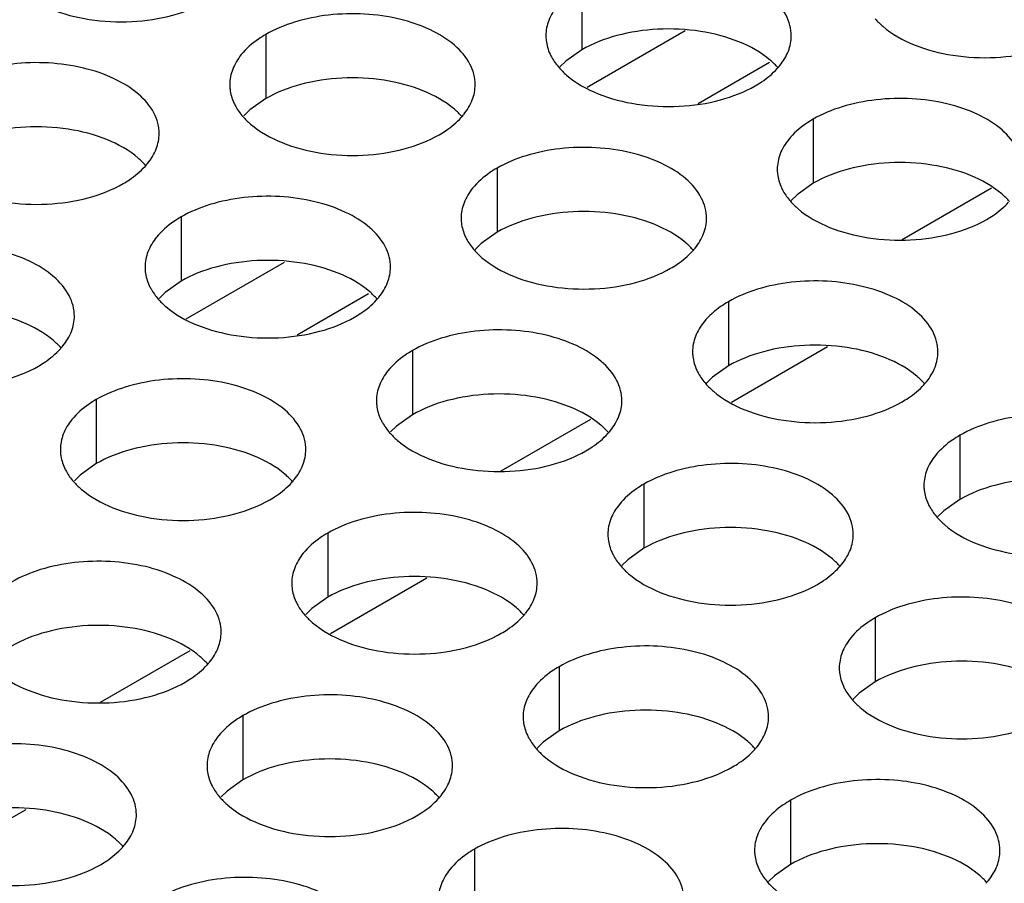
# Model space of a CAD drawing. Header units: inches. Extents: x 0 to 34, y 0 to 22.
# Tile 54 of 164: x 16.592 to 16.793, y 19.395 to 19.571. Entities that reach past the tile are written whole.
import ezdxf

# ---------------------------------------------------------------- set-up
doc = ezdxf.new("R2010")
doc.units = ezdxf.units.IN
doc.header["$LTSCALE"] = 1.87
doc.header["$MEASUREMENT"] = 0
doc.layers.get('0').update_dxf_attribs({"linetype": 'CONTINUOUS'})
doc.layers.add('02___PRT_ALL_AXES', color=7, linetype='CONTINUOUS')

msp = doc.modelspace()

# ---------------------------------------------------------------- linework, layer by layer
at = {"color": 7, "linetype": 'CONTINUOUS'}
for p, q in [((16.70762, 19.5571), (16.72762, 19.56865)), ((16.73023, 19.55382), (16.74478, 19.56223)), ((16.77179, 19.5261), (16.79005, 19.53665)), ((16.62597, 19.50995), (16.64597, 19.5215)), ((16.64858, 19.50668), (16.66313, 19.51508)), ((16.69014, 19.47896), (16.7084, 19.4895)), ((16.60849, 19.43182), (16.62675, 19.44236))]:
    msp.add_line(p, q, dxfattribs=at)
at = {"color": 3, "linetype": 'CONTINUOUS'}
for p, q in [((16.73703, 19.49297), (16.75664, 19.50429)), ((16.65538, 19.44583), (16.67499, 19.45715)), ((16.57373, 19.39868), (16.59334, 19.41))]:
    msp.add_line(p, q, dxfattribs=at)
at = {"layer": '02___PRT_ALL_AXES', "color": 7, "linetype": 'CONTINUOUS'}
for p, q in [((16.70655, 19.57782), (16.70655, 19.56476)), ((16.64215, 19.56786), (16.64215, 19.55479)), ((16.70655, 19.56476), (16.70329, 19.56244)), ((16.70329, 19.56244), (16.70208, 19.56125)), ((16.64215, 19.55479), (16.6389, 19.55248)), ((16.6389, 19.55248), (16.63769, 19.55129)), ((16.75369, 19.5506), (16.75369, 19.53754)), ((16.68929, 19.54064), (16.68929, 19.52757)), ((16.75369, 19.53754), (16.75044, 19.53522)), ((16.75044, 19.53522), (16.74922, 19.53403)), ((16.6249, 19.53068), (16.6249, 19.51761)), ((16.68929, 19.52757), (16.68604, 19.52526)), ((16.68604, 19.52526), (16.68483, 19.52407)), ((16.6249, 19.51761), (16.62165, 19.5153)), ((16.62165, 19.5153), (16.62043, 19.5141)), ((16.73643, 19.51342), (16.73643, 19.50036)), ((16.67204, 19.50346), (16.67204, 19.49039)), ((16.73643, 19.50036), (16.73318, 19.49804)), ((16.73318, 19.49804), (16.73197, 19.49685)), ((16.60764, 19.49349), (16.60764, 19.48043)), ((16.67204, 19.49039), (16.66879, 19.48808)), ((16.66879, 19.48808), (16.66757, 19.48689)), ((16.78358, 19.4862), (16.78358, 19.47314)), ((16.60764, 19.48043), (16.60439, 19.47811)), ((16.60439, 19.47811), (16.60318, 19.47692)), ((16.71918, 19.47624), (16.71918, 19.46318)), ((16.78358, 19.47314), (16.78032, 19.47082)), ((16.78032, 19.47082), (16.77911, 19.46963)), ((16.65479, 19.46628), (16.65479, 19.45321)), ((16.71918, 19.46318), (16.71593, 19.46086)), ((16.71593, 19.46086), (16.71471, 19.45967)), ((16.65479, 19.45321), (16.65153, 19.4509)), ((16.65153, 19.4509), (16.65032, 19.44971)), ((16.76632, 19.44902), (16.76632, 19.43596)), ((16.70193, 19.43906), (16.70193, 19.42599)), ((16.76632, 19.43596), (16.76307, 19.43364)), ((16.76307, 19.43364), (16.76186, 19.43245)), ((16.63753, 19.4291), (16.63753, 19.41603)), ((16.70193, 19.42599), (16.69867, 19.42368)), ((16.69867, 19.42368), (16.69746, 19.42249)), ((16.63753, 19.41603), (16.63428, 19.41372)), ((16.63428, 19.41372), (16.63307, 19.41252)), ((16.74907, 19.41184), (16.74907, 19.39878)), ((16.68467, 19.40188), (16.68467, 19.38881)), ((16.74907, 19.39878), (16.74581, 19.39646)), ((16.74581, 19.39646), (16.7446, 19.39527))]:
    msp.add_line(p, q, dxfattribs=at)
at = {"layer": '02___PRT_ALL_AXES', "color": 3, "linetype": 'CONTINUOUS'}
for centre in [(16.73629, 19.57009), (16.67189, 19.56013), (16.6075, 19.55016), (16.71903, 19.53291), (16.65464, 19.52295), (16.59024, 19.51298), (16.76617, 19.50569), (16.70178, 19.49573), (16.63738, 19.48576), (16.74892, 19.46851), (16.68452, 19.45855), (16.62013, 19.44858), (16.73166, 19.43133), (16.66727, 19.42137), (16.60287, 19.4114), (16.7788, 19.40411)]:
    msp.add_arc(centre, 0.01363, 317.6963, 321.0163, dxfattribs=at)
for points, knots in [([(16.74923, 19.5676), (16.74923, 19.56831), (16.74904, 19.56977), (16.74789, 19.57268), (16.74496, 19.57605), (16.73994, 19.5791), (16.73367, 19.58119), (16.72665, 19.58218), (16.71942, 19.58198), (16.71259, 19.58062), (16.7084, 19.57889), (16.70655, 19.57782)], [0, 0, 0, 0, 0.042883, 0.087524, 0.186914, 0.304219, 0.43794, 0.582356, 0.729558, 0.871282, 1, 1, 1, 1]), ([(16.59835, 19.57304), (16.60087, 19.57203), (16.60635, 19.57061), (16.61483, 19.57021), (16.62306, 19.57142), (16.62815, 19.57338), (16.63037, 19.57466)], [0, 0, 0, 0, 0.247189, 0.509885, 0.767301, 1, 1, 1, 1]), ([(16.70157, 19.57371), (16.70085, 19.57282), (16.69967, 19.5709), (16.69923, 19.56868), (16.69923, 19.56762)], [0, 0, 0, 0, 0.520681, 1, 1, 1, 1]), ([(16.68483, 19.55764), (16.68483, 19.55835), (16.68464, 19.55981), (16.68349, 19.56272), (16.68057, 19.56608), (16.67555, 19.56913), (16.66928, 19.57123), (16.66225, 19.57222), (16.65503, 19.57202), (16.6482, 19.57065), (16.644, 19.56892), (16.64215, 19.56786)], [0, 0, 0, 0, 0.042883, 0.087524, 0.186914, 0.304219, 0.43794, 0.582356, 0.729558, 0.871282, 1, 1, 1, 1]), ([(16.76631, 19.57107), (16.76678, 19.57052), (16.76909, 19.56827), (16.77198, 19.56668), (16.77428, 19.56575)], [0, 0, 0, 0, 0.226307, 1, 1, 1, 1]), ([(16.64215, 19.56786), (16.64165, 19.56757), (16.63983, 19.56642), (16.63817, 19.56498), (16.63717, 19.56375)], [0, 0, 0, 0, 0.268123, 1, 1, 1, 1]), ([(16.69923, 19.56762), (16.69923, 19.56731), (16.6993, 19.56602), (16.69967, 19.56476), (16.70008, 19.56388)], [0, 0, 0, 0, 0.245663, 1, 1, 1, 1]), ([(16.74688, 19.56151), (16.74761, 19.56241), (16.74878, 19.56432), (16.74923, 19.56654), (16.74923, 19.5676)], [0, 0, 0, 0, 0.520681, 1, 1, 1, 1]), ([(16.77428, 19.56575), (16.7768, 19.56473), (16.78228, 19.56332), (16.79076, 19.56291), (16.79899, 19.56413), (16.80408, 19.56609), (16.8063, 19.56737)], [0, 0, 0, 0, 0.247189, 0.509885, 0.767301, 1, 1, 1, 1]), ([(16.63717, 19.56375), (16.63645, 19.56286), (16.63528, 19.56094), (16.63483, 19.55872), (16.63483, 19.55766)], [0, 0, 0, 0, 0.520681, 1, 1, 1, 1]), ([(16.70008, 19.56388), (16.70019, 19.56363), (16.7007, 19.56265), (16.70136, 19.56174), (16.70191, 19.56111)], [0, 0, 0, 0, 0.240409, 1, 1, 1, 1]), ([(16.62044, 19.54768), (16.62044, 19.54839), (16.62025, 19.54985), (16.6191, 19.55276), (16.61617, 19.55612), (16.61115, 19.55917), (16.60488, 19.56127), (16.59786, 19.56226), (16.59063, 19.56206), (16.5838, 19.56069), (16.57961, 19.55896), (16.57776, 19.55789)], [0, 0, 0, 0, 0.042883, 0.087524, 0.186914, 0.304219, 0.43794, 0.582356, 0.729558, 0.871282, 1, 1, 1, 1]), ([(16.70191, 19.56111), (16.70239, 19.56056), (16.70469, 19.55831), (16.70758, 19.55672), (16.70989, 19.55579)], [0, 0, 0, 0, 0.226307, 1, 1, 1, 1]), ([(16.7419, 19.55741), (16.74234, 19.55766), (16.74395, 19.55866), (16.74543, 19.55988), (16.74637, 19.56091)], [0, 0, 0, 0, 0.265362, 1, 1, 1, 1]), ([(16.63483, 19.55766), (16.63483, 19.55734), (16.6349, 19.55606), (16.63528, 19.55479), (16.63568, 19.55391)], [0, 0, 0, 0, 0.245663, 1, 1, 1, 1]), ([(16.68249, 19.55155), (16.68321, 19.55244), (16.68439, 19.55436), (16.68483, 19.55658), (16.68483, 19.55764)], [0, 0, 0, 0, 0.520681, 1, 1, 1, 1]), ([(16.70989, 19.55579), (16.71241, 19.55477), (16.71789, 19.55336), (16.72636, 19.55295), (16.7346, 19.55417), (16.73969, 19.55613), (16.7419, 19.55741)], [0, 0, 0, 0, 0.247189, 0.509885, 0.767301, 1, 1, 1, 1]), ([(16.63568, 19.55391), (16.6358, 19.55367), (16.6363, 19.55268), (16.63696, 19.55178), (16.63752, 19.55114)], [0, 0, 0, 0, 0.240409, 1, 1, 1, 1]), ([(16.79637, 19.54038), (16.79637, 19.5411), (16.79618, 19.54256), (16.79503, 19.54547), (16.7921, 19.54883), (16.78708, 19.55188), (16.78082, 19.55398), (16.77379, 19.55496), (16.76656, 19.55477), (16.75973, 19.5534), (16.75554, 19.55167), (16.75369, 19.5506)], [0, 0, 0, 0, 0.042883, 0.087524, 0.186914, 0.304219, 0.43794, 0.582356, 0.729558, 0.871282, 1, 1, 1, 1]), ([(16.63752, 19.55114), (16.63799, 19.5506), (16.6403, 19.54834), (16.64319, 19.54676), (16.64549, 19.54583)], [0, 0, 0, 0, 0.226307, 1, 1, 1, 1]), ([(16.67751, 19.54744), (16.67795, 19.54769), (16.67956, 19.5487), (16.68104, 19.54992), (16.68197, 19.55095)], [0, 0, 0, 0, 0.265362, 1, 1, 1, 1]), ([(16.75369, 19.5506), (16.75319, 19.55031), (16.75136, 19.54916), (16.7497, 19.54772), (16.74871, 19.54649)], [0, 0, 0, 0, 0.268123, 1, 1, 1, 1]), ([(16.61809, 19.54159), (16.61882, 19.54248), (16.61999, 19.5444), (16.62044, 19.54662), (16.62044, 19.54768)], [0, 0, 0, 0, 0.520681, 1, 1, 1, 1]), ([(16.64549, 19.54583), (16.64801, 19.54481), (16.65349, 19.5434), (16.66197, 19.54299), (16.6702, 19.54421), (16.67529, 19.54616), (16.67751, 19.54744)], [0, 0, 0, 0, 0.247189, 0.509885, 0.767301, 1, 1, 1, 1]), ([(16.74871, 19.54649), (16.74799, 19.5456), (16.74681, 19.54368), (16.74637, 19.54146), (16.74637, 19.5404)], [0, 0, 0, 0, 0.520681, 1, 1, 1, 1]), ([(16.73197, 19.53042), (16.73197, 19.53113), (16.73178, 19.53259), (16.73063, 19.5355), (16.72771, 19.53886), (16.72269, 19.54191), (16.71642, 19.54401), (16.70939, 19.545), (16.70217, 19.5448), (16.69534, 19.54343), (16.69115, 19.54171), (16.68929, 19.54064)], [0, 0, 0, 0, 0.042883, 0.087524, 0.186914, 0.304219, 0.43794, 0.582356, 0.729558, 0.871282, 1, 1, 1, 1]), ([(16.61311, 19.53748), (16.61355, 19.53773), (16.61516, 19.53873), (16.61664, 19.53996), (16.61758, 19.54099)], [0, 0, 0, 0, 0.265362, 1, 1, 1, 1]), ([(16.68929, 19.54064), (16.68879, 19.54035), (16.68697, 19.5392), (16.68531, 19.53776), (16.68431, 19.53653)], [0, 0, 0, 0, 0.268123, 1, 1, 1, 1]), ([(16.74637, 19.5404), (16.74637, 19.54009), (16.74644, 19.5388), (16.74681, 19.53754), (16.74722, 19.53666)], [0, 0, 0, 0, 0.245663, 1, 1, 1, 1]), ([(16.5811, 19.53586), (16.58362, 19.53484), (16.5891, 19.53343), (16.59757, 19.53302), (16.60581, 19.53424), (16.6109, 19.5362), (16.61311, 19.53748)], [0, 0, 0, 0, 0.247189, 0.509885, 0.767301, 1, 1, 1, 1]), ([(16.68431, 19.53653), (16.68359, 19.53564), (16.68242, 19.53372), (16.68197, 19.5315), (16.68197, 19.53044)], [0, 0, 0, 0, 0.520681, 1, 1, 1, 1]), ([(16.74722, 19.53666), (16.74733, 19.53642), (16.74784, 19.53543), (16.7485, 19.53452), (16.74905, 19.53389)], [0, 0, 0, 0, 0.240409, 1, 1, 1, 1]), ([(16.66758, 19.52046), (16.66758, 19.52117), (16.66739, 19.52263), (16.66624, 19.52554), (16.66331, 19.5289), (16.65829, 19.53195), (16.65203, 19.53405), (16.645, 19.53504), (16.63777, 19.53484), (16.63094, 19.53347), (16.62675, 19.53174), (16.6249, 19.53068)], [0, 0, 0, 0, 0.042883, 0.087524, 0.186914, 0.304219, 0.43794, 0.582356, 0.729558, 0.871282, 1, 1, 1, 1]), ([(16.74905, 19.53389), (16.74953, 19.53334), (16.75184, 19.53109), (16.75472, 19.5295), (16.75703, 19.52857)], [0, 0, 0, 0, 0.226307, 1, 1, 1, 1]), ([(16.78904, 19.53019), (16.78948, 19.53044), (16.79109, 19.53144), (16.79257, 19.53266), (16.79351, 19.53369)], [0, 0, 0, 0, 0.265362, 1, 1, 1, 1]), ([(16.6249, 19.53068), (16.6244, 19.53039), (16.62257, 19.52924), (16.62091, 19.5278), (16.61992, 19.52657)], [0, 0, 0, 0, 0.268123, 1, 1, 1, 1]), ([(16.68197, 19.53044), (16.68197, 19.53012), (16.68204, 19.52884), (16.68242, 19.52758), (16.68282, 19.5267)], [0, 0, 0, 0, 0.245663, 1, 1, 1, 1]), ([(16.72963, 19.52433), (16.73035, 19.52522), (16.73153, 19.52714), (16.73197, 19.52936), (16.73197, 19.53042)], [0, 0, 0, 0, 0.520681, 1, 1, 1, 1]), ([(16.75703, 19.52857), (16.75955, 19.52755), (16.76503, 19.52614), (16.7735, 19.52573), (16.78174, 19.52695), (16.78683, 19.52891), (16.78904, 19.53019)], [0, 0, 0, 0, 0.247189, 0.509885, 0.767301, 1, 1, 1, 1]), ([(16.61992, 19.52657), (16.6192, 19.52568), (16.61802, 19.52376), (16.61758, 19.52154), (16.61758, 19.52048)], [0, 0, 0, 0, 0.520681, 1, 1, 1, 1]), ([(16.68282, 19.5267), (16.68294, 19.52645), (16.68344, 19.52547), (16.6841, 19.52456), (16.68466, 19.52392)], [0, 0, 0, 0, 0.240409, 1, 1, 1, 1]), ([(16.60318, 19.5105), (16.60318, 19.51121), (16.60299, 19.51267), (16.60184, 19.51558), (16.59892, 19.51894), (16.5939, 19.52199), (16.58763, 19.52409), (16.5806, 19.52507), (16.57338, 19.52488), (16.56655, 19.52351), (16.56235, 19.52178), (16.5605, 19.52071)], [0, 0, 0, 0, 0.042883, 0.087524, 0.186914, 0.304219, 0.43794, 0.582356, 0.729558, 0.871282, 1, 1, 1, 1]), ([(16.68466, 19.52392), (16.68514, 19.52338), (16.68744, 19.52112), (16.69033, 19.51954), (16.69263, 19.51861)], [0, 0, 0, 0, 0.226307, 1, 1, 1, 1]), ([(16.72465, 19.52022), (16.72509, 19.52048), (16.7267, 19.52148), (16.72818, 19.5227), (16.72912, 19.52373)], [0, 0, 0, 0, 0.265362, 1, 1, 1, 1]), ([(16.61758, 19.52048), (16.61758, 19.52016), (16.61765, 19.51888), (16.61802, 19.51761), (16.61843, 19.51673)], [0, 0, 0, 0, 0.245663, 1, 1, 1, 1]), ([(16.66523, 19.51437), (16.66596, 19.51526), (16.66713, 19.51718), (16.66758, 19.5194), (16.66758, 19.52046)], [0, 0, 0, 0, 0.520681, 1, 1, 1, 1]), ([(16.69263, 19.51861), (16.69515, 19.51759), (16.70063, 19.51618), (16.70911, 19.51577), (16.71734, 19.51699), (16.72244, 19.51895), (16.72465, 19.52022)], [0, 0, 0, 0, 0.247189, 0.509885, 0.767301, 1, 1, 1, 1]), ([(16.77911, 19.5032), (16.77911, 19.50392), (16.77892, 19.50537), (16.77777, 19.50829), (16.77485, 19.51165), (16.76983, 19.5147), (16.76356, 19.5168), (16.75653, 19.51778), (16.74931, 19.51758), (16.74248, 19.51622), (16.73829, 19.51449), (16.73643, 19.51342)], [0, 0, 0, 0, 0.042883, 0.087524, 0.186914, 0.304219, 0.43794, 0.582356, 0.729558, 0.871282, 1, 1, 1, 1]), ([(16.61843, 19.51673), (16.61854, 19.51649), (16.61905, 19.5155), (16.61971, 19.5146), (16.62026, 19.51396)], [0, 0, 0, 0, 0.240409, 1, 1, 1, 1]), ([(16.62026, 19.51396), (16.62074, 19.51341), (16.62304, 19.51116), (16.62593, 19.50958), (16.62824, 19.50864)], [0, 0, 0, 0, 0.226307, 1, 1, 1, 1]), ([(16.66025, 19.51026), (16.66069, 19.51051), (16.6623, 19.51151), (16.66378, 19.51274), (16.66472, 19.51377)], [0, 0, 0, 0, 0.265362, 1, 1, 1, 1]), ([(16.73643, 19.51342), (16.73593, 19.51313), (16.73411, 19.51198), (16.73245, 19.51054), (16.73145, 19.50931)], [0, 0, 0, 0, 0.268123, 1, 1, 1, 1]), ([(16.60084, 19.50441), (16.60156, 19.5053), (16.60274, 19.50722), (16.60318, 19.50944), (16.60318, 19.5105)], [0, 0, 0, 0, 0.520681, 1, 1, 1, 1]), ([(16.62824, 19.50864), (16.63076, 19.50763), (16.63624, 19.50622), (16.64471, 19.50581), (16.65295, 19.50703), (16.65804, 19.50898), (16.66025, 19.51026)], [0, 0, 0, 0, 0.247189, 0.509885, 0.767301, 1, 1, 1, 1]), ([(16.73145, 19.50931), (16.73073, 19.50842), (16.72956, 19.5065), (16.72911, 19.50428), (16.72911, 19.50322)], [0, 0, 0, 0, 0.520681, 1, 1, 1, 1]), ([(16.71472, 19.49324), (16.71472, 19.49395), (16.71453, 19.49541), (16.71338, 19.49832), (16.71045, 19.50168), (16.70543, 19.50473), (16.69917, 19.50683), (16.69214, 19.50782), (16.68491, 19.50762), (16.67808, 19.50625), (16.67389, 19.50453), (16.67204, 19.50346)], [0, 0, 0, 0, 0.042883, 0.087524, 0.186914, 0.304219, 0.43794, 0.582356, 0.729558, 0.871282, 1, 1, 1, 1]), ([(16.59586, 19.5003), (16.5963, 19.50055), (16.59791, 19.50155), (16.59939, 19.50278), (16.60033, 19.50381)], [0, 0, 0, 0, 0.265362, 1, 1, 1, 1]), ([(16.67204, 19.50346), (16.67154, 19.50317), (16.66971, 19.50202), (16.66805, 19.50058), (16.66706, 19.49935)], [0, 0, 0, 0, 0.268123, 1, 1, 1, 1]), ([(16.72911, 19.50322), (16.72911, 19.50291), (16.72919, 19.50162), (16.72956, 19.50036), (16.72996, 19.49948)], [0, 0, 0, 0, 0.245663, 1, 1, 1, 1]), ([(16.77677, 19.49711), (16.77749, 19.49801), (16.77867, 19.49992), (16.77911, 19.50215), (16.77911, 19.5032)], [0, 0, 0, 0, 0.520681, 1, 1, 1, 1]), ([(16.56384, 19.49868), (16.56636, 19.49766), (16.57184, 19.49625), (16.58032, 19.49584), (16.58855, 19.49706), (16.59365, 19.49902), (16.59586, 19.5003)], [0, 0, 0, 0, 0.247189, 0.509885, 0.767301, 1, 1, 1, 1]), ([(16.66706, 19.49935), (16.66634, 19.49846), (16.66516, 19.49654), (16.66472, 19.49432), (16.66472, 19.49326)], [0, 0, 0, 0, 0.520681, 1, 1, 1, 1]), ([(16.72996, 19.49948), (16.73008, 19.49923), (16.73058, 19.49825), (16.73124, 19.49734), (16.7318, 19.49671)], [0, 0, 0, 0, 0.240409, 1, 1, 1, 1]), ([(16.65032, 19.48328), (16.65032, 19.48399), (16.65013, 19.48545), (16.64898, 19.48836), (16.64606, 19.49172), (16.64104, 19.49477), (16.63477, 19.49687), (16.62774, 19.49786), (16.62052, 19.49766), (16.61369, 19.49629), (16.6095, 19.49456), (16.60764, 19.49349)], [0, 0, 0, 0, 0.042883, 0.087524, 0.186914, 0.304219, 0.43794, 0.582356, 0.729558, 0.871282, 1, 1, 1, 1]), ([(16.7318, 19.49671), (16.73228, 19.49616), (16.73458, 19.49391), (16.73747, 19.49232), (16.73977, 19.49139)], [0, 0, 0, 0, 0.226307, 1, 1, 1, 1]), ([(16.77179, 19.49301), (16.77223, 19.49326), (16.77384, 19.49426), (16.77532, 19.49548), (16.77626, 19.49651)], [0, 0, 0, 0, 0.265362, 1, 1, 1, 1]), ([(16.60764, 19.49349), (16.60714, 19.49321), (16.60532, 19.49206), (16.60366, 19.49062), (16.60266, 19.48939)], [0, 0, 0, 0, 0.268123, 1, 1, 1, 1]), ([(16.66472, 19.49326), (16.66472, 19.49294), (16.66479, 19.49166), (16.66516, 19.49039), (16.66557, 19.48951)], [0, 0, 0, 0, 0.245663, 1, 1, 1, 1]), ([(16.71238, 19.48715), (16.7131, 19.48804), (16.71427, 19.48996), (16.71472, 19.49218), (16.71472, 19.49324)], [0, 0, 0, 0, 0.520681, 1, 1, 1, 1]), ([(16.73977, 19.49139), (16.74229, 19.49037), (16.74777, 19.48896), (16.75625, 19.48855), (16.76448, 19.48977), (16.76958, 19.49173), (16.77179, 19.49301)], [0, 0, 0, 0, 0.247189, 0.509885, 0.767301, 1, 1, 1, 1]), ([(16.60266, 19.48939), (16.60194, 19.48849), (16.60077, 19.48658), (16.60032, 19.48436), (16.60032, 19.4833)], [0, 0, 0, 0, 0.520681, 1, 1, 1, 1]), ([(16.66557, 19.48951), (16.66568, 19.48927), (16.66619, 19.48828), (16.66685, 19.48738), (16.6674, 19.48674)], [0, 0, 0, 0, 0.240409, 1, 1, 1, 1]), ([(16.82625, 19.47598), (16.82625, 19.4767), (16.82606, 19.47816), (16.82491, 19.48107), (16.82199, 19.48443), (16.81697, 19.48748), (16.8107, 19.48958), (16.80367, 19.49056), (16.79645, 19.49037), (16.78962, 19.489), (16.78543, 19.48727), (16.78358, 19.4862)], [0, 0, 0, 0, 0.042883, 0.087524, 0.186914, 0.304219, 0.43794, 0.582356, 0.729558, 0.871282, 1, 1, 1, 1]), ([(16.6674, 19.48674), (16.66788, 19.4862), (16.67019, 19.48394), (16.67307, 19.48236), (16.67538, 19.48143)], [0, 0, 0, 0, 0.226307, 1, 1, 1, 1]), ([(16.7074, 19.48304), (16.70783, 19.4833), (16.70944, 19.4843), (16.71092, 19.48552), (16.71186, 19.48655)], [0, 0, 0, 0, 0.265362, 1, 1, 1, 1]), ([(16.78358, 19.4862), (16.78307, 19.48591), (16.78125, 19.48476), (16.77959, 19.48332), (16.7786, 19.48209)], [0, 0, 0, 0, 0.268123, 1, 1, 1, 1]), ([(16.60032, 19.4833), (16.60032, 19.48298), (16.60039, 19.4817), (16.60077, 19.48043), (16.60117, 19.47955)], [0, 0, 0, 0, 0.245663, 1, 1, 1, 1]), ([(16.64798, 19.47719), (16.6487, 19.47808), (16.64988, 19.48), (16.65032, 19.48222), (16.65032, 19.48328)], [0, 0, 0, 0, 0.520681, 1, 1, 1, 1]), ([(16.67538, 19.48143), (16.6779, 19.48041), (16.68338, 19.479), (16.69185, 19.47859), (16.70009, 19.47981), (16.70518, 19.48176), (16.7074, 19.48304)], [0, 0, 0, 0, 0.247189, 0.509885, 0.767301, 1, 1, 1, 1]), ([(16.7786, 19.48209), (16.77787, 19.4812), (16.7767, 19.47928), (16.77625, 19.47706), (16.77625, 19.476)], [0, 0, 0, 0, 0.520681, 1, 1, 1, 1]), ([(16.60117, 19.47955), (16.60129, 19.47931), (16.60179, 19.47832), (16.60245, 19.47742), (16.60301, 19.47678)], [0, 0, 0, 0, 0.240409, 1, 1, 1, 1]), ([(16.76186, 19.46602), (16.76186, 19.46673), (16.76167, 19.46819), (16.76052, 19.4711), (16.75759, 19.47447), (16.75257, 19.47751), (16.74631, 19.47961), (16.73928, 19.4806), (16.73205, 19.4804), (16.72522, 19.47904), (16.72103, 19.47731), (16.71918, 19.47624)], [0, 0, 0, 0, 0.042883, 0.087524, 0.186914, 0.304219, 0.43794, 0.582356, 0.729558, 0.871282, 1, 1, 1, 1]), ([(16.60301, 19.47678), (16.60349, 19.47623), (16.60579, 19.47398), (16.60868, 19.4724), (16.61098, 19.47146)], [0, 0, 0, 0, 0.226307, 1, 1, 1, 1]), ([(16.643, 19.47308), (16.64344, 19.47333), (16.64505, 19.47433), (16.64653, 19.47556), (16.64747, 19.47659)], [0, 0, 0, 0, 0.265362, 1, 1, 1, 1]), ([(16.71918, 19.47624), (16.71868, 19.47595), (16.71685, 19.4748), (16.71519, 19.47336), (16.7142, 19.47213)], [0, 0, 0, 0, 0.268123, 1, 1, 1, 1]), ([(16.77625, 19.476), (16.77625, 19.47569), (16.77633, 19.4744), (16.7767, 19.47314), (16.7771, 19.47226)], [0, 0, 0, 0, 0.245663, 1, 1, 1, 1]), ([(16.61098, 19.47146), (16.6135, 19.47045), (16.61898, 19.46903), (16.62746, 19.46863), (16.63569, 19.46984), (16.64079, 19.4718), (16.643, 19.47308)], [0, 0, 0, 0, 0.247189, 0.509885, 0.767301, 1, 1, 1, 1]), ([(16.7142, 19.47213), (16.71348, 19.47124), (16.7123, 19.46932), (16.71186, 19.4671), (16.71186, 19.46604)], [0, 0, 0, 0, 0.520681, 1, 1, 1, 1]), ([(16.7771, 19.47226), (16.77722, 19.47202), (16.77772, 19.47103), (16.77838, 19.47012), (16.77894, 19.46949)], [0, 0, 0, 0, 0.240409, 1, 1, 1, 1]), ([(16.69746, 19.45606), (16.69746, 19.45677), (16.69727, 19.45823), (16.69612, 19.46114), (16.6932, 19.4645), (16.68818, 19.46755), (16.68191, 19.46965), (16.67488, 19.47064), (16.66766, 19.47044), (16.66083, 19.46907), (16.65664, 19.46734), (16.65479, 19.46628)], [0, 0, 0, 0, 0.042883, 0.087524, 0.186914, 0.304219, 0.43794, 0.582356, 0.729558, 0.871282, 1, 1, 1, 1]), ([(16.77894, 19.46949), (16.77942, 19.46894), (16.78172, 19.46669), (16.78461, 19.4651), (16.78691, 19.46417)], [0, 0, 0, 0, 0.226307, 1, 1, 1, 1]), ([(16.65479, 19.46628), (16.65428, 19.46599), (16.65246, 19.46484), (16.6508, 19.4634), (16.64981, 19.46217)], [0, 0, 0, 0, 0.268123, 1, 1, 1, 1]), ([(16.71186, 19.46604), (16.71186, 19.46573), (16.71193, 19.46444), (16.7123, 19.46318), (16.71271, 19.4623)], [0, 0, 0, 0, 0.245663, 1, 1, 1, 1]), ([(16.75952, 19.45993), (16.76024, 19.46083), (16.76141, 19.46274), (16.76186, 19.46496), (16.76186, 19.46602)], [0, 0, 0, 0, 0.520681, 1, 1, 1, 1]), ([(16.78691, 19.46417), (16.78943, 19.46315), (16.79491, 19.46174), (16.80339, 19.46133), (16.81162, 19.46255), (16.81672, 19.46451), (16.81893, 19.46579)], [0, 0, 0, 0, 0.247189, 0.509885, 0.767301, 1, 1, 1, 1]), ([(16.64981, 19.46217), (16.64908, 19.46128), (16.64791, 19.45936), (16.64746, 19.45714), (16.64746, 19.45608)], [0, 0, 0, 0, 0.520681, 1, 1, 1, 1]), ([(16.71271, 19.4623), (16.71282, 19.46205), (16.71333, 19.46107), (16.71399, 19.46016), (16.71454, 19.45953)], [0, 0, 0, 0, 0.240409, 1, 1, 1, 1]), ([(16.63307, 19.4461), (16.63307, 19.44681), (16.63288, 19.44827), (16.63173, 19.45118), (16.6288, 19.45454), (16.62378, 19.45759), (16.61752, 19.45969), (16.61049, 19.46068), (16.60326, 19.46048), (16.59643, 19.45911), (16.59224, 19.45738), (16.59039, 19.45631)], [0, 0, 0, 0, 0.042883, 0.087524, 0.186914, 0.304219, 0.43794, 0.582356, 0.729558, 0.871282, 1, 1, 1, 1]), ([(16.71454, 19.45953), (16.71502, 19.45898), (16.71733, 19.45673), (16.72021, 19.45514), (16.72252, 19.45421)], [0, 0, 0, 0, 0.226307, 1, 1, 1, 1]), ([(16.75454, 19.45583), (16.75497, 19.45608), (16.75658, 19.45708), (16.75806, 19.4583), (16.759, 19.45933)], [0, 0, 0, 0, 0.265362, 1, 1, 1, 1]), ([(16.64746, 19.45608), (16.64746, 19.45576), (16.64754, 19.45448), (16.64791, 19.45321), (16.64831, 19.45233)], [0, 0, 0, 0, 0.245663, 1, 1, 1, 1]), ([(16.69512, 19.44997), (16.69584, 19.45086), (16.69702, 19.45278), (16.69746, 19.455), (16.69746, 19.45606)], [0, 0, 0, 0, 0.520681, 1, 1, 1, 1]), ([(16.72252, 19.45421), (16.72504, 19.45319), (16.73052, 19.45178), (16.73899, 19.45137), (16.74723, 19.45259), (16.75232, 19.45455), (16.75454, 19.45583)], [0, 0, 0, 0, 0.247189, 0.509885, 0.767301, 1, 1, 1, 1]), ([(16.809, 19.4388), (16.809, 19.43952), (16.80881, 19.44098), (16.80766, 19.44389), (16.80473, 19.44725), (16.79971, 19.4503), (16.79345, 19.4524), (16.78642, 19.45338), (16.77919, 19.45319), (16.77236, 19.45182), (16.76817, 19.45009), (16.76632, 19.44902)], [0, 0, 0, 0, 0.042883, 0.087524, 0.186914, 0.304219, 0.43794, 0.582356, 0.729558, 0.871282, 1, 1, 1, 1]), ([(16.64831, 19.45233), (16.64843, 19.45209), (16.64893, 19.4511), (16.64959, 19.4502), (16.65015, 19.44956)], [0, 0, 0, 0, 0.240409, 1, 1, 1, 1]), ([(16.65015, 19.44956), (16.65063, 19.44902), (16.65293, 19.44676), (16.65582, 19.44518), (16.65812, 19.44425)], [0, 0, 0, 0, 0.226307, 1, 1, 1, 1]), ([(16.69014, 19.44586), (16.69058, 19.44611), (16.69219, 19.44712), (16.69367, 19.44834), (16.69461, 19.44937)], [0, 0, 0, 0, 0.265362, 1, 1, 1, 1]), ([(16.76632, 19.44902), (16.76582, 19.44873), (16.76399, 19.44758), (16.76233, 19.44614), (16.76134, 19.44491)], [0, 0, 0, 0, 0.268123, 1, 1, 1, 1]), ([(16.63073, 19.44001), (16.63145, 19.4409), (16.63262, 19.44282), (16.63307, 19.44504), (16.63307, 19.4461)], [0, 0, 0, 0, 0.520681, 1, 1, 1, 1]), ([(16.65812, 19.44425), (16.66064, 19.44323), (16.66612, 19.44182), (16.6746, 19.44141), (16.68283, 19.44263), (16.68793, 19.44458), (16.69014, 19.44586)], [0, 0, 0, 0, 0.247189, 0.509885, 0.767301, 1, 1, 1, 1]), ([(16.7446, 19.42884), (16.7446, 19.42955), (16.74441, 19.43101), (16.74326, 19.43392), (16.74034, 19.43728), (16.73532, 19.44033), (16.72905, 19.44243), (16.72202, 19.44342), (16.7148, 19.44322), (16.70797, 19.44185), (16.70378, 19.44013), (16.70193, 19.43906)], [0, 0, 0, 0, 0.042883, 0.087524, 0.186914, 0.304219, 0.43794, 0.582356, 0.729558, 0.871282, 1, 1, 1, 1]), ([(16.76134, 19.44491), (16.76062, 19.44402), (16.75944, 19.4421), (16.759, 19.43988), (16.759, 19.43882)], [0, 0, 0, 0, 0.520681, 1, 1, 1, 1]), ([(16.58575, 19.4396), (16.58623, 19.43905), (16.58854, 19.4368), (16.59142, 19.43521), (16.59373, 19.43428)], [0, 0, 0, 0, 0.226307, 1, 1, 1, 1]), ([(16.62575, 19.4359), (16.62618, 19.43615), (16.62779, 19.43715), (16.62927, 19.43838), (16.63021, 19.43941)], [0, 0, 0, 0, 0.265362, 1, 1, 1, 1]), ([(16.70193, 19.43906), (16.70142, 19.43877), (16.6996, 19.43762), (16.69794, 19.43618), (16.69695, 19.43495)], [0, 0, 0, 0, 0.268123, 1, 1, 1, 1]), ([(16.759, 19.43882), (16.759, 19.43851), (16.75907, 19.43722), (16.75944, 19.43596), (16.75985, 19.43508)], [0, 0, 0, 0, 0.245663, 1, 1, 1, 1]), ([(16.59373, 19.43428), (16.59625, 19.43326), (16.60173, 19.43185), (16.6102, 19.43144), (16.61844, 19.43266), (16.62353, 19.43462), (16.62575, 19.4359)], [0, 0, 0, 0, 0.247189, 0.509885, 0.767301, 1, 1, 1, 1]), ([(16.75985, 19.43508), (16.75996, 19.43484), (16.76047, 19.43385), (16.76113, 19.43294), (16.76168, 19.43231)], [0, 0, 0, 0, 0.240409, 1, 1, 1, 1]), ([(16.68021, 19.41888), (16.68021, 19.41959), (16.68002, 19.42105), (16.67887, 19.42396), (16.67594, 19.42732), (16.67092, 19.43037), (16.66466, 19.43247), (16.65763, 19.43346), (16.6504, 19.43326), (16.64357, 19.43189), (16.63938, 19.43016), (16.63753, 19.4291)], [0, 0, 0, 0, 0.042883, 0.087524, 0.186914, 0.304219, 0.43794, 0.582356, 0.729558, 0.871282, 1, 1, 1, 1]), ([(16.69695, 19.43495), (16.69622, 19.43406), (16.69505, 19.43214), (16.6946, 19.42992), (16.6946, 19.42886)], [0, 0, 0, 0, 0.520681, 1, 1, 1, 1]), ([(16.76168, 19.43231), (16.76216, 19.43176), (16.76447, 19.42951), (16.76735, 19.42792), (16.76966, 19.42699)], [0, 0, 0, 0, 0.226307, 1, 1, 1, 1]), ([(16.63753, 19.4291), (16.63703, 19.42881), (16.6352, 19.42766), (16.63354, 19.42622), (16.63255, 19.42499)], [0, 0, 0, 0, 0.268123, 1, 1, 1, 1]), ([(16.6946, 19.42886), (16.6946, 19.42854), (16.69468, 19.42726), (16.69505, 19.426), (16.69546, 19.42512)], [0, 0, 0, 0, 0.245663, 1, 1, 1, 1]), ([(16.74226, 19.42275), (16.74298, 19.42364), (16.74416, 19.42556), (16.7446, 19.42778), (16.7446, 19.42884)], [0, 0, 0, 0, 0.520681, 1, 1, 1, 1]), ([(16.76966, 19.42699), (16.77218, 19.42597), (16.77766, 19.42456), (16.78613, 19.42415), (16.79437, 19.42537), (16.79946, 19.42733), (16.80168, 19.42861)], [0, 0, 0, 0, 0.247189, 0.509885, 0.767301, 1, 1, 1, 1]), ([(16.63255, 19.42499), (16.63183, 19.4241), (16.63065, 19.42218), (16.63021, 19.41996), (16.63021, 19.4189)], [0, 0, 0, 0, 0.520681, 1, 1, 1, 1]), ([(16.69546, 19.42512), (16.69557, 19.42487), (16.69607, 19.42389), (16.69673, 19.42298), (16.69729, 19.42234)], [0, 0, 0, 0, 0.240409, 1, 1, 1, 1]), ([(16.61581, 19.40892), (16.61581, 19.40963), (16.61562, 19.41109), (16.61447, 19.414), (16.61155, 19.41736), (16.60653, 19.42041), (16.60026, 19.42251), (16.59323, 19.42349), (16.58601, 19.4233), (16.57918, 19.42193), (16.57499, 19.4202), (16.57314, 19.41913)], [0, 0, 0, 0, 0.042883, 0.087524, 0.186914, 0.304219, 0.43794, 0.582356, 0.729558, 0.871282, 1, 1, 1, 1]), ([(16.69729, 19.42234), (16.69777, 19.4218), (16.70007, 19.41954), (16.70296, 19.41796), (16.70526, 19.41703)], [0, 0, 0, 0, 0.226307, 1, 1, 1, 1]), ([(16.73728, 19.41864), (16.73772, 19.4189), (16.73933, 19.4199), (16.74081, 19.42112), (16.74175, 19.42215)], [0, 0, 0, 0, 0.265362, 1, 1, 1, 1]), ([(16.63021, 19.4189), (16.63021, 19.41858), (16.63028, 19.4173), (16.63065, 19.41603), (16.63106, 19.41515)], [0, 0, 0, 0, 0.245663, 1, 1, 1, 1]), ([(16.67787, 19.41279), (16.67859, 19.41368), (16.67976, 19.4156), (16.68021, 19.41782), (16.68021, 19.41888)], [0, 0, 0, 0, 0.520681, 1, 1, 1, 1]), ([(16.70526, 19.41703), (16.70778, 19.41601), (16.71326, 19.4146), (16.72174, 19.41419), (16.72997, 19.41541), (16.73507, 19.41737), (16.73728, 19.41864)], [0, 0, 0, 0, 0.247189, 0.509885, 0.767301, 1, 1, 1, 1]), ([(16.63106, 19.41515), (16.63117, 19.41491), (16.63168, 19.41392), (16.63234, 19.41302), (16.63289, 19.41238)], [0, 0, 0, 0, 0.240409, 1, 1, 1, 1]), ([(16.79174, 19.40162), (16.79174, 19.40233), (16.79155, 19.40379), (16.7904, 19.40671), (16.78748, 19.41007), (16.78246, 19.41312), (16.77619, 19.41522), (16.76916, 19.4162), (16.76194, 19.416), (16.75511, 19.41464), (16.75092, 19.41291), (16.74907, 19.41184)], [0, 0, 0, 0, 0.042883, 0.087524, 0.186914, 0.304219, 0.43794, 0.582356, 0.729558, 0.871282, 1, 1, 1, 1]), ([(16.63289, 19.41238), (16.63337, 19.41183), (16.63568, 19.40958), (16.63856, 19.408), (16.64087, 19.40706)], [0, 0, 0, 0, 0.226307, 1, 1, 1, 1]), ([(16.67289, 19.40868), (16.67332, 19.40893), (16.67493, 19.40993), (16.67641, 19.41116), (16.67735, 19.41219)], [0, 0, 0, 0, 0.265362, 1, 1, 1, 1]), ([(16.74907, 19.41184), (16.74857, 19.41155), (16.74674, 19.4104), (16.74508, 19.40896), (16.74409, 19.40773)], [0, 0, 0, 0, 0.268123, 1, 1, 1, 1]), ([(16.61347, 19.40283), (16.61419, 19.40372), (16.61537, 19.40564), (16.61581, 19.40786), (16.61581, 19.40892)], [0, 0, 0, 0, 0.520681, 1, 1, 1, 1]), ([(16.64087, 19.40706), (16.64339, 19.40605), (16.64887, 19.40463), (16.65734, 19.40423), (16.66558, 19.40544), (16.67067, 19.4074), (16.67289, 19.40868)], [0, 0, 0, 0, 0.247189, 0.509885, 0.767301, 1, 1, 1, 1]), ([(16.74409, 19.40773), (16.74336, 19.40684), (16.74219, 19.40492), (16.74175, 19.4027), (16.74174, 19.40164)], [0, 0, 0, 0, 0.520681, 1, 1, 1, 1]), ([(16.72735, 19.39166), (16.72735, 19.39237), (16.72716, 19.39383), (16.72601, 19.39674), (16.72308, 19.4001), (16.71806, 19.40315), (16.7118, 19.40525), (16.70477, 19.40624), (16.69754, 19.40604), (16.69071, 19.40467), (16.68652, 19.40295), (16.68467, 19.40188)], [0, 0, 0, 0, 0.042883, 0.087524, 0.186914, 0.304219, 0.43794, 0.582356, 0.729558, 0.871282, 1, 1, 1, 1]), ([(16.60849, 19.39872), (16.60893, 19.39897), (16.61054, 19.39997), (16.61202, 19.4012), (16.61296, 19.40223)], [0, 0, 0, 0, 0.265362, 1, 1, 1, 1]), ([(16.68467, 19.40188), (16.68417, 19.40159), (16.68234, 19.40044), (16.68068, 19.399), (16.67969, 19.39777)], [0, 0, 0, 0, 0.268123, 1, 1, 1, 1]), ([(16.74174, 19.40164), (16.74174, 19.40133), (16.74182, 19.40004), (16.74219, 19.39878), (16.7426, 19.3979)], [0, 0, 0, 0, 0.245663, 1, 1, 1, 1]), ([(16.7894, 19.39553), (16.79012, 19.39643), (16.7913, 19.39834), (16.79174, 19.40056), (16.79174, 19.40162)], [0, 0, 0, 0, 0.520681, 1, 1, 1, 1]), ([(16.57647, 19.3971), (16.57899, 19.39608), (16.58447, 19.39467), (16.59295, 19.39426), (16.60118, 19.39548), (16.60628, 19.39744), (16.60849, 19.39872)], [0, 0, 0, 0, 0.247189, 0.509885, 0.767301, 1, 1, 1, 1]), ([(16.67969, 19.39777), (16.67897, 19.39688), (16.67779, 19.39496), (16.67735, 19.39274), (16.67735, 19.39168)], [0, 0, 0, 0, 0.520681, 1, 1, 1, 1]), ([(16.7426, 19.3979), (16.74271, 19.39765), (16.74322, 19.39667), (16.74387, 19.39576), (16.74443, 19.39513)], [0, 0, 0, 0, 0.240409, 1, 1, 1, 1]), ([(16.66295, 19.3817), (16.66295, 19.38241), (16.66276, 19.38387), (16.66161, 19.38678), (16.65869, 19.39014), (16.65367, 19.39319), (16.6474, 19.39529), (16.64037, 19.39628), (16.63315, 19.39608), (16.62632, 19.39471), (16.62213, 19.39298), (16.62028, 19.39191)], [0, 0, 0, 0, 0.042883, 0.087524, 0.186914, 0.304219, 0.43794, 0.582356, 0.729558, 0.871282, 1, 1, 1, 1]), ([(16.74443, 19.39513), (16.74491, 19.39458), (16.74721, 19.39233), (16.7501, 19.39074), (16.7524, 19.38981)], [0, 0, 0, 0, 0.226307, 1, 1, 1, 1])]:
    msp.add_open_spline(points, degree=3, knots=knots, dxfattribs=at)
at = {"layer": '02___PRT_ALL_AXES', "color": 7, "linetype": 'CONTINUOUS'}
for points, knots in [([(16.73857, 19.56637), (16.73605, 19.56739), (16.73057, 19.5688), (16.72209, 19.56921), (16.71386, 19.56799), (16.70876, 19.56603), (16.70655, 19.56476)], [0, 0, 0, 0, 0.247189, 0.509885, 0.767301, 1, 1, 1, 1]), ([(16.74654, 19.56105), (16.74606, 19.5616), (16.74376, 19.56386), (16.74087, 19.56544), (16.73857, 19.56637)], [0, 0, 0, 0, 0.226307, 1, 1, 1, 1]), ([(16.67417, 19.55641), (16.67165, 19.55743), (16.66617, 19.55884), (16.6577, 19.55925), (16.64946, 19.55803), (16.64437, 19.55607), (16.64215, 19.55479)], [0, 0, 0, 0, 0.247189, 0.509885, 0.767301, 1, 1, 1, 1]), ([(16.68215, 19.55109), (16.68167, 19.55164), (16.67936, 19.55389), (16.67648, 19.55548), (16.67417, 19.55641)], [0, 0, 0, 0, 0.226307, 1, 1, 1, 1]), ([(16.60978, 19.54645), (16.60726, 19.54747), (16.60178, 19.54888), (16.5933, 19.54929), (16.58507, 19.54807), (16.57997, 19.54611), (16.57776, 19.54483)], [0, 0, 0, 0, 0.247189, 0.509885, 0.767301, 1, 1, 1, 1]), ([(16.61775, 19.54113), (16.61727, 19.54168), (16.61497, 19.54393), (16.61208, 19.54552), (16.60978, 19.54645)], [0, 0, 0, 0, 0.226307, 1, 1, 1, 1]), ([(16.78571, 19.53915), (16.78319, 19.54017), (16.77771, 19.54158), (16.76923, 19.54199), (16.761, 19.54077), (16.7559, 19.53882), (16.75369, 19.53754)], [0, 0, 0, 0, 0.247189, 0.509885, 0.767301, 1, 1, 1, 1]), ([(16.79368, 19.53384), (16.7932, 19.53438), (16.7909, 19.53664), (16.78801, 19.53822), (16.78571, 19.53915)], [0, 0, 0, 0, 0.226307, 1, 1, 1, 1]), ([(16.72131, 19.52919), (16.71879, 19.53021), (16.71331, 19.53162), (16.70484, 19.53203), (16.6966, 19.53081), (16.69151, 19.52885), (16.68929, 19.52757)], [0, 0, 0, 0, 0.247189, 0.509885, 0.767301, 1, 1, 1, 1]), ([(16.72929, 19.52387), (16.72881, 19.52442), (16.7265, 19.52667), (16.72362, 19.52826), (16.72131, 19.52919)], [0, 0, 0, 0, 0.226307, 1, 1, 1, 1]), ([(16.65692, 19.51923), (16.6544, 19.52025), (16.64892, 19.52166), (16.64044, 19.52207), (16.63221, 19.52085), (16.62711, 19.51889), (16.6249, 19.51761)], [0, 0, 0, 0, 0.247189, 0.509885, 0.767301, 1, 1, 1, 1]), ([(16.66489, 19.51391), (16.66441, 19.51446), (16.66211, 19.51671), (16.65922, 19.5183), (16.65692, 19.51923)], [0, 0, 0, 0, 0.226307, 1, 1, 1, 1]), ([(16.59252, 19.50927), (16.59, 19.51028), (16.58452, 19.5117), (16.57605, 19.5121), (16.56781, 19.51089), (16.56272, 19.50893), (16.5605, 19.50765)], [0, 0, 0, 0, 0.247189, 0.509885, 0.767301, 1, 1, 1, 1]), ([(16.6005, 19.50395), (16.60002, 19.5045), (16.59771, 19.50675), (16.59483, 19.50833), (16.59252, 19.50927)], [0, 0, 0, 0, 0.226307, 1, 1, 1, 1]), ([(16.76845, 19.50197), (16.76593, 19.50299), (16.76045, 19.5044), (16.75198, 19.50481), (16.74374, 19.50359), (16.73865, 19.50163), (16.73643, 19.50036)], [0, 0, 0, 0, 0.247189, 0.509885, 0.767301, 1, 1, 1, 1]), ([(16.77643, 19.49666), (16.77595, 19.4972), (16.77364, 19.49946), (16.77076, 19.50104), (16.76845, 19.50197)], [0, 0, 0, 0, 0.226307, 1, 1, 1, 1]), ([(16.70406, 19.49201), (16.70154, 19.49303), (16.69606, 19.49444), (16.68758, 19.49485), (16.67935, 19.49363), (16.67425, 19.49167), (16.67204, 19.49039)], [0, 0, 0, 0, 0.247189, 0.509885, 0.767301, 1, 1, 1, 1]), ([(16.71203, 19.48669), (16.71155, 19.48724), (16.70925, 19.48949), (16.70636, 19.49108), (16.70406, 19.49201)], [0, 0, 0, 0, 0.226307, 1, 1, 1, 1]), ([(16.63966, 19.48205), (16.63714, 19.48307), (16.63166, 19.48448), (16.62319, 19.48489), (16.61495, 19.48367), (16.60986, 19.48171), (16.60764, 19.48043)], [0, 0, 0, 0, 0.247189, 0.509885, 0.767301, 1, 1, 1, 1]), ([(16.64764, 19.47673), (16.64716, 19.47728), (16.64485, 19.47953), (16.64197, 19.48112), (16.63966, 19.48205)], [0, 0, 0, 0, 0.226307, 1, 1, 1, 1]), ([(16.81559, 19.47476), (16.81307, 19.47577), (16.80759, 19.47718), (16.79912, 19.47759), (16.79088, 19.47637), (16.78579, 19.47442), (16.78358, 19.47314)], [0, 0, 0, 0, 0.247189, 0.509885, 0.767301, 1, 1, 1, 1]), ([(16.7512, 19.46479), (16.74868, 19.46581), (16.7432, 19.46722), (16.73472, 19.46763), (16.72649, 19.46641), (16.72139, 19.46445), (16.71918, 19.46318)], [0, 0, 0, 0, 0.247189, 0.509885, 0.767301, 1, 1, 1, 1]), ([(16.75917, 19.45947), (16.75869, 19.46002), (16.75639, 19.46227), (16.7535, 19.46386), (16.7512, 19.46479)], [0, 0, 0, 0, 0.226307, 1, 1, 1, 1]), ([(16.6868, 19.45483), (16.68428, 19.45585), (16.6788, 19.45726), (16.67033, 19.45767), (16.66209, 19.45645), (16.657, 19.45449), (16.65479, 19.45321)], [0, 0, 0, 0, 0.247189, 0.509885, 0.767301, 1, 1, 1, 1]), ([(16.69478, 19.44951), (16.6943, 19.45006), (16.692, 19.45231), (16.68911, 19.4539), (16.6868, 19.45483)], [0, 0, 0, 0, 0.226307, 1, 1, 1, 1]), ([(16.62241, 19.44487), (16.61989, 19.44589), (16.61441, 19.4473), (16.60593, 19.44771), (16.5977, 19.44649), (16.5926, 19.44453), (16.59039, 19.44325)], [0, 0, 0, 0, 0.247189, 0.509885, 0.767301, 1, 1, 1, 1]), ([(16.63038, 19.43955), (16.6299, 19.4401), (16.6276, 19.44235), (16.62471, 19.44394), (16.62241, 19.44487)], [0, 0, 0, 0, 0.226307, 1, 1, 1, 1]), ([(16.79834, 19.43757), (16.79582, 19.43859), (16.79034, 19.44), (16.78186, 19.44041), (16.77363, 19.43919), (16.76854, 19.43724), (16.76632, 19.43596)], [0, 0, 0, 0, 0.247189, 0.509885, 0.767301, 1, 1, 1, 1]), ([(16.73394, 19.42761), (16.73142, 19.42863), (16.72594, 19.43004), (16.71747, 19.43045), (16.70923, 19.42923), (16.70414, 19.42727), (16.70193, 19.42599)], [0, 0, 0, 0, 0.247189, 0.509885, 0.767301, 1, 1, 1, 1]), ([(16.74192, 19.42229), (16.74144, 19.42284), (16.73914, 19.42509), (16.73625, 19.42668), (16.73394, 19.42761)], [0, 0, 0, 0, 0.226307, 1, 1, 1, 1]), ([(16.66955, 19.41765), (16.66703, 19.41867), (16.66155, 19.42008), (16.65307, 19.42049), (16.64484, 19.41927), (16.63975, 19.41731), (16.63753, 19.41603)], [0, 0, 0, 0, 0.247189, 0.509885, 0.767301, 1, 1, 1, 1]), ([(16.67752, 19.41233), (16.67705, 19.41288), (16.67474, 19.41513), (16.67185, 19.41672), (16.66955, 19.41765)], [0, 0, 0, 0, 0.226307, 1, 1, 1, 1]), ([(16.60515, 19.40769), (16.60263, 19.4087), (16.59715, 19.41012), (16.58868, 19.41052), (16.58044, 19.40931), (16.57535, 19.40735), (16.57314, 19.40607)], [0, 0, 0, 0, 0.247189, 0.509885, 0.767301, 1, 1, 1, 1]), ([(16.61313, 19.40237), (16.61265, 19.40292), (16.61035, 19.40517), (16.60746, 19.40675), (16.60515, 19.40769)], [0, 0, 0, 0, 0.226307, 1, 1, 1, 1]), ([(16.78108, 19.40039), (16.77856, 19.40141), (16.77308, 19.40282), (16.76461, 19.40323), (16.75638, 19.40201), (16.75128, 19.40005), (16.74907, 19.39878)], [0, 0, 0, 0, 0.247189, 0.509885, 0.767301, 1, 1, 1, 1]), ([(16.78906, 19.39508), (16.78858, 19.39562), (16.78628, 19.39788), (16.78339, 19.39946), (16.78108, 19.40039)], [0, 0, 0, 0, 0.226307, 1, 1, 1, 1])]:
    msp.add_open_spline(points, degree=3, knots=knots, dxfattribs=at)

doc.saveas('drawing.dxf')
